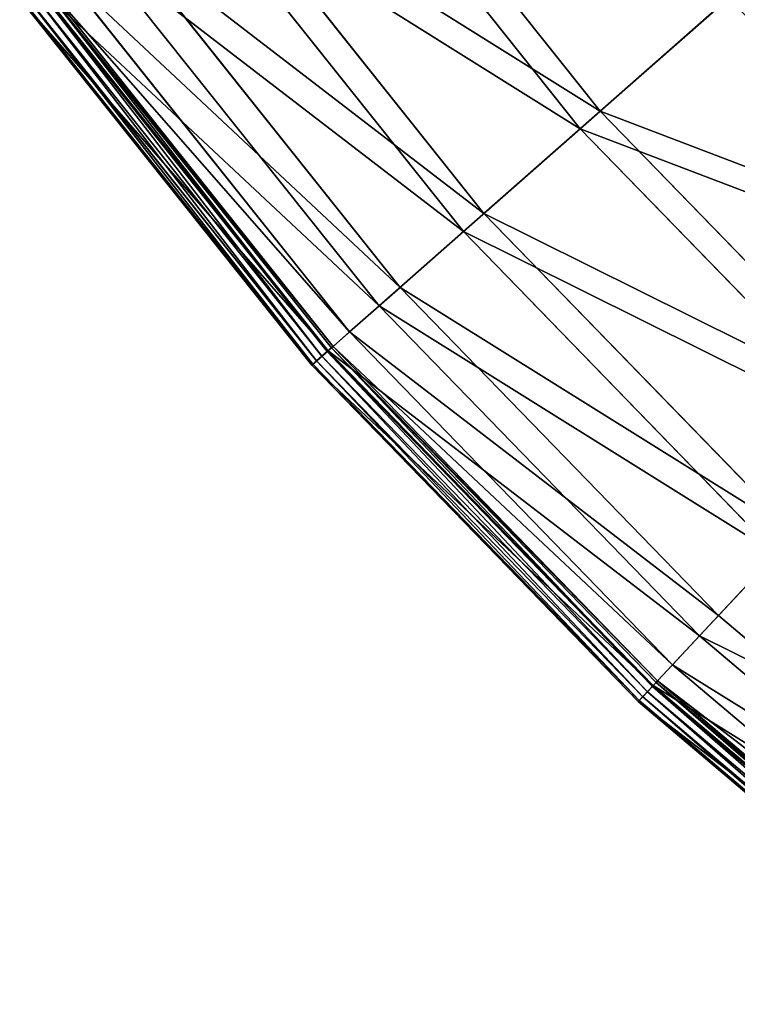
# Model space of a CAD drawing. Extents: x 0 to 1230, y 0 to 270.
# Tile 71 of 245: x 505 to 526, y 28 to 56. Entities that reach past the tile are written whole.
import ezdxf

# ---------------------------------------------------------------- set-up
doc = ezdxf.new("R2010")
doc.units = 0
doc.layers.get('0').update_dxf_attribs({"color": 13, "linetype": 'CONTINUOUS'})

# ---------------------------------------------------------------- blocks, each defined once
blk = doc.blocks.new('GROUP_6')
for p, q in [((34.224, 62.538, 50.667), (41.826, 52.995, 50.667)), ((41.265, 52.501, 50.977), (33.617, 62.101, 50.977)), ((30.666, 59.978, 38.433), (38.537, 50.099, 38.433)), ((37.956, 49.588, 38.668), (30.038, 59.526, 38.668)), ((28.1, 58.132, 25.83), (36.164, 48.011, 25.83)), ((35.569, 47.486, 25.988), (27.456, 57.669, 25.988)), ((26.551, 57.017, 12.977), (34.732, 46.75, 12.977)), ((34.218, 46.297, 0.165), (25.995, 56.618, 0.165)), ((26.047, 56.655, 0.363), (34.266, 46.34, 0.363)), ((41.826, 52.995, 50.667), (46.001, 56.67, 62.412)), ((25.542, 56.292, 0.044), (33.799, 45.928, 0.044)), ((25.704, 56.408, -0.02), (33.948, 46.06, -0.02)), ((34.102, 46.195, 0.024), (25.87, 56.527, 0.024)), ((34.127, 46.217, 13.057), (25.897, 56.547, 13.057)), ((25.392, 56.184, 0.403), (33.66, 45.806, 0.403)), ((25.428, 56.209, 0.199), (33.693, 45.835, 0.199)), ((41.265, 52.501, 50.977), (45.466, 56.199, 62.794)), ((38.537, 50.099, 38.433), (41.826, 52.995, 50.667)), ((41.826, 52.995, 50.667), (50.328, 44.244, 50.667)), ((37.956, 49.588, 38.668), (41.265, 52.501, 50.977)), ((49.818, 43.697, 50.977), (41.265, 52.501, 50.977)), ((36.164, 48.011, 25.83), (38.537, 50.099, 38.433)), ((38.537, 50.099, 38.433), (47.338, 41.04, 38.433)), ((35.569, 47.486, 25.988), (37.956, 49.588, 38.668)), ((46.81, 40.473, 38.668), (37.956, 49.588, 38.668)), ((34.732, 46.75, 12.977), (36.164, 48.011, 25.83)), ((36.164, 48.011, 25.83), (45.182, 38.728, 25.83)), ((34.127, 46.217, 13.057), (35.569, 47.486, 25.988)), ((44.64, 38.148, 25.988), (35.569, 47.486, 25.988)), ((34.266, 46.34, 0.363), (34.732, 46.75, 12.977)), ((34.732, 46.75, 12.977), (43.88, 37.333, 12.977)), ((34.218, 46.297, 0.165), (34.102, 46.195, 0.024)), ((34.266, 46.34, 0.363), (34.218, 46.297, 0.165)), ((43.413, 36.832, 0.165), (34.218, 46.297, 0.165)), ((34.266, 46.34, 0.363), (43.456, 36.879, 0.363)), ((33.66, 45.806, 0.403), (34.127, 46.217, 13.057)), ((33.799, 45.928, 0.044), (33.948, 46.06, -0.02)), ((34.102, 46.195, 0.024), (33.948, 46.06, -0.02)), ((33.948, 46.06, -0.02), (43.167, 36.57, -0.02)), ((43.307, 36.719, 0.024), (34.102, 46.195, 0.024)), ((43.33, 36.744, 13.057), (34.127, 46.217, 13.057)), ((33.66, 45.806, 0.403), (33.693, 45.835, 0.199)), ((33.66, 45.806, 0.403), (42.906, 36.289, 0.403)), ((33.693, 45.835, 0.199), (33.799, 45.928, 0.044)), ((33.693, 45.835, 0.199), (42.936, 36.321, 0.199)), ((33.799, 45.928, 0.044), (43.032, 36.424, 0.044)), ((45.182, 38.728, 25.83), (47.338, 41.04, 38.433)), ((46.81, 40.473, 38.668), (44.64, 38.148, 25.988)), ((43.88, 37.333, 12.977), (45.182, 38.728, 25.83)), ((45.182, 38.728, 25.83), (55.066, 30.375, 25.83)), ((44.64, 38.148, 25.988), (43.33, 36.744, 13.057)), ((54.584, 29.744, 25.988), (44.64, 38.148, 25.988)), ((43.456, 36.879, 0.363), (43.88, 37.333, 12.977)), ((43.88, 37.333, 12.977), (53.906, 28.858, 12.977)), ((43.413, 36.832, 0.165), (43.307, 36.719, 0.024)), ((43.456, 36.879, 0.363), (43.413, 36.832, 0.165)), ((53.491, 28.314, 0.165), (43.413, 36.832, 0.165)), ((43.456, 36.879, 0.363), (53.53, 28.365, 0.363)), ((43.33, 36.744, 13.057), (42.906, 36.289, 0.403)), ((43.032, 36.424, 0.044), (43.167, 36.57, -0.02)), ((43.307, 36.719, 0.024), (43.167, 36.57, -0.02)), ((43.167, 36.57, -0.02), (53.273, 28.029, -0.02)), ((53.397, 28.191, 0.024), (43.307, 36.719, 0.024)), ((53.417, 28.218, 13.057), (43.33, 36.744, 13.057)), ((42.906, 36.289, 0.403), (42.936, 36.321, 0.199)), ((42.906, 36.289, 0.403), (53.039, 27.724, 0.403)), ((42.936, 36.321, 0.199), (43.032, 36.424, 0.044)), ((42.936, 36.321, 0.199), (53.066, 27.759, 0.199)), ((43.032, 36.424, 0.044), (53.152, 27.871, 0.044))]:
    blk.add_line(p, q)
mesh = blk.add_polyface()
corners = [(34.224, 62.538, 50.667), (46.001, 56.67, 62.412), (41.826, 52.995, 50.667), (38.738, 65.786, 62.412)]
mesh.append_faces([[corners[k] for k in face] for face in [(0, 1, 2), (1, 0, 3)]], dxfattribs={"vtx0": -1})
mesh = blk.add_polyface()
corners = [(45.466, 56.199, 62.794), (33.617, 62.101, 50.977), (41.265, 52.501, 50.977), (38.159, 65.369, 62.794)]
mesh.append_faces([[corners[k] for k in face] for face in [(0, 1, 2), (1, 0, 3)]], dxfattribs={"vtx0": -1})
mesh = blk.add_polyface()
corners = [(30.666, 59.978, 38.433), (41.826, 52.995, 50.667), (38.537, 50.099, 38.433), (34.224, 62.538, 50.667)]
mesh.append_faces([[corners[k] for k in face] for face in [(0, 1, 2), (1, 0, 3)]], dxfattribs={"vtx0": -1})
mesh = blk.add_polyface()
corners = [(41.265, 52.501, 50.977), (30.038, 59.526, 38.668), (37.956, 49.588, 38.668), (33.617, 62.101, 50.977)]
mesh.append_faces([[corners[k] for k in face] for face in [(0, 1, 2), (1, 0, 3)]], dxfattribs={"vtx0": -1})
mesh = blk.add_polyface()
corners = [(58.226, 52.708, 74.007), (45.466, 56.199, 62.794), (53.636, 47.789, 62.794), (50.516, 60.645, 74.007)]
mesh.append_faces([[corners[k] for k in face] for face in [(0, 1, 2), (1, 0, 3)]], dxfattribs={"vtx0": -1})
mesh = blk.add_polyface()
corners = [(28.1, 58.132, 25.83), (38.537, 50.099, 38.433), (36.164, 48.011, 25.83), (30.666, 59.978, 38.433)]
mesh.append_faces([[corners[k] for k in face] for face in [(0, 1, 2), (1, 0, 3)]], dxfattribs={"vtx0": -1})
mesh = blk.add_polyface()
corners = [(37.956, 49.588, 38.668), (27.456, 57.669, 25.988), (35.569, 47.486, 25.988), (30.038, 59.526, 38.668)]
mesh.append_faces([[corners[k] for k in face] for face in [(0, 1, 2), (1, 0, 3)]], dxfattribs={"vtx0": -1})
mesh = blk.add_polyface()
corners = [(26.551, 57.017, 12.977), (36.164, 48.011, 25.83), (34.732, 46.75, 12.977), (28.1, 58.132, 25.83)]
mesh.append_faces([[corners[k] for k in face] for face in [(0, 1, 2), (1, 0, 3)]], dxfattribs={"vtx0": -1})
mesh = blk.add_polyface()
corners = [(35.569, 47.486, 25.988), (25.897, 56.547, 13.057), (34.127, 46.217, 13.057), (27.456, 57.669, 25.988)]
mesh.append_faces([[corners[k] for k in face] for face in [(0, 1, 2), (1, 0, 3)]], dxfattribs={"vtx0": -1})
mesh = blk.add_polyface()
corners = [(26.047, 56.655, 0.363), (34.732, 46.75, 12.977), (34.266, 46.34, 0.363), (26.551, 57.017, 12.977)]
mesh.append_faces([[corners[k] for k in face] for face in [(0, 1, 2), (1, 0, 3)]], dxfattribs={"vtx0": -1})
mesh = blk.add_polyface()
corners = [(25.995, 56.618, 0.165), (34.102, 46.195, 0.024), (25.87, 56.527, 0.024), (34.218, 46.297, 0.165)]
mesh.append_faces([[corners[k] for k in face] for face in [(0, 1, 2), (1, 0, 3)]], dxfattribs={"vtx0": -1})
mesh = blk.add_polyface()
corners = [(25.995, 56.618, 0.165), (34.266, 46.34, 0.363), (34.218, 46.297, 0.165), (26.047, 56.655, 0.363)]
mesh.append_faces([[corners[k] for k in face] for face in [(0, 1, 2), (1, 0, 3)]], dxfattribs={"vtx0": -1})
mesh = blk.add_polyface()
corners = [(41.826, 52.995, 50.667), (54.122, 48.31, 62.412), (50.328, 44.244, 50.667), (46.001, 56.67, 62.412)]
mesh.append_faces([[corners[k] for k in face] for face in [(0, 1, 2), (1, 0, 3)]], dxfattribs={"vtx0": -1})
mesh = blk.add_polyface()
corners = [(34.127, 46.217, 13.057), (25.392, 56.184, 0.403), (33.66, 45.806, 0.403), (25.897, 56.547, 13.057)]
mesh.append_faces([[corners[k] for k in face] for face in [(0, 1, 2), (1, 0, 3)]], dxfattribs={"vtx0": -1})
mesh = blk.add_polyface()
corners = [(25.542, 56.292, 0.044), (33.693, 45.835, 0.199), (25.428, 56.209, 0.199), (33.799, 45.928, 0.044)]
mesh.append_faces([[corners[k] for k in face] for face in [(0, 1, 2), (1, 0, 3)]], dxfattribs={"vtx0": -1})
mesh = blk.add_polyface()
corners = [(25.704, 56.408, -0.02), (33.799, 45.928, 0.044), (25.542, 56.292, 0.044), (33.948, 46.06, -0.02)]
mesh.append_faces([[corners[k] for k in face] for face in [(0, 1, 2), (1, 0, 3)]], dxfattribs={"vtx0": -1})
mesh = blk.add_polyface()
corners = [(25.87, 56.527, 0.024), (33.948, 46.06, -0.02), (25.704, 56.408, -0.02), (34.102, 46.195, 0.024)]
mesh.append_faces([[corners[k] for k in face] for face in [(0, 1, 2), (1, 0, 3)]], dxfattribs={"vtx0": -1})
mesh = blk.add_polyface()
corners = [(25.392, 56.184, 0.403), (33.693, 45.835, 0.199), (33.66, 45.806, 0.403), (25.428, 56.209, 0.199)]
mesh.append_faces([[corners[k] for k in face] for face in [(0, 1, 2), (1, 0, 3)]], dxfattribs={"vtx0": -1})
mesh = blk.add_polyface()
corners = [(53.636, 47.789, 62.794), (41.265, 52.501, 50.977), (49.818, 43.697, 50.977), (45.466, 56.199, 62.794)]
mesh.append_faces([[corners[k] for k in face] for face in [(0, 1, 2), (1, 0, 3)]], dxfattribs={"vtx0": -1})
mesh = blk.add_polyface()
corners = [(38.537, 50.099, 38.433), (50.328, 44.244, 50.667), (47.338, 41.04, 38.433), (41.826, 52.995, 50.667)]
mesh.append_faces([[corners[k] for k in face] for face in [(0, 1, 2), (1, 0, 3)]], dxfattribs={"vtx0": -1})
mesh = blk.add_polyface()
corners = [(49.818, 43.697, 50.977), (37.956, 49.588, 38.668), (46.81, 40.473, 38.668), (41.265, 52.501, 50.977)]
mesh.append_faces([[corners[k] for k in face] for face in [(0, 1, 2), (1, 0, 3)]], dxfattribs={"vtx0": -1})
mesh = blk.add_polyface()
corners = [(36.164, 48.011, 25.83), (47.338, 41.04, 38.433), (45.182, 38.728, 25.83), (38.537, 50.099, 38.433)]
mesh.append_faces([[corners[k] for k in face] for face in [(0, 1, 2), (1, 0, 3)]], dxfattribs={"vtx0": -1})
mesh = blk.add_polyface()
corners = [(46.81, 40.473, 38.668), (35.569, 47.486, 25.988), (44.64, 38.148, 25.988), (37.956, 49.588, 38.668)]
mesh.append_faces([[corners[k] for k in face] for face in [(0, 1, 2), (1, 0, 3)]], dxfattribs={"vtx0": -1})
mesh = blk.add_polyface()
corners = [(34.732, 46.75, 12.977), (45.182, 38.728, 25.83), (43.88, 37.333, 12.977), (36.164, 48.011, 25.83)]
mesh.append_faces([[corners[k] for k in face] for face in [(0, 1, 2), (1, 0, 3)]], dxfattribs={"vtx0": -1})
mesh = blk.add_polyface()
corners = [(44.64, 38.148, 25.988), (34.127, 46.217, 13.057), (43.33, 36.744, 13.057), (35.569, 47.486, 25.988)]
mesh.append_faces([[corners[k] for k in face] for face in [(0, 1, 2), (1, 0, 3)]], dxfattribs={"vtx0": -1})
mesh = blk.add_polyface()
corners = [(34.266, 46.34, 0.363), (43.88, 37.333, 12.977), (43.456, 36.879, 0.363), (34.732, 46.75, 12.977)]
mesh.append_faces([[corners[k] for k in face] for face in [(0, 1, 2), (1, 0, 3)]], dxfattribs={"vtx0": -1})
mesh = blk.add_polyface()
corners = [(34.218, 46.297, 0.165), (43.307, 36.719, 0.024), (34.102, 46.195, 0.024), (43.413, 36.832, 0.165)]
mesh.append_faces([[corners[k] for k in face] for face in [(0, 1, 2), (1, 0, 3)]], dxfattribs={"vtx0": -1})
mesh = blk.add_polyface()
corners = [(34.218, 46.297, 0.165), (43.456, 36.879, 0.363), (43.413, 36.832, 0.165), (34.266, 46.34, 0.363)]
mesh.append_faces([[corners[k] for k in face] for face in [(0, 1, 2), (1, 0, 3)]], dxfattribs={"vtx0": -1})
mesh = blk.add_polyface()
corners = [(43.33, 36.744, 13.057), (33.66, 45.806, 0.403), (42.906, 36.289, 0.403), (34.127, 46.217, 13.057)]
mesh.append_faces([[corners[k] for k in face] for face in [(0, 1, 2), (1, 0, 3)]], dxfattribs={"vtx0": -1})
mesh = blk.add_polyface()
corners = [(33.948, 46.06, -0.02), (43.032, 36.424, 0.044), (33.799, 45.928, 0.044), (43.167, 36.57, -0.02)]
mesh.append_faces([[corners[k] for k in face] for face in [(0, 1, 2), (1, 0, 3)]], dxfattribs={"vtx0": -1})
mesh = blk.add_polyface()
corners = [(34.102, 46.195, 0.024), (43.167, 36.57, -0.02), (33.948, 46.06, -0.02), (43.307, 36.719, 0.024)]
mesh.append_faces([[corners[k] for k in face] for face in [(0, 1, 2), (1, 0, 3)]], dxfattribs={"vtx0": -1})
mesh = blk.add_polyface()
corners = [(33.66, 45.806, 0.403), (42.936, 36.321, 0.199), (42.906, 36.289, 0.403), (33.693, 45.835, 0.199)]
mesh.append_faces([[corners[k] for k in face] for face in [(0, 1, 2), (1, 0, 3)]], dxfattribs={"vtx0": -1})
mesh = blk.add_polyface()
corners = [(33.799, 45.928, 0.044), (42.936, 36.321, 0.199), (33.693, 45.835, 0.199), (43.032, 36.424, 0.044)]
mesh.append_faces([[corners[k] for k in face] for face in [(0, 1, 2), (1, 0, 3)]], dxfattribs={"vtx0": -1})
mesh = blk.add_polyface()
corners = [(47.338, 41.04, 38.433), (55.066, 30.375, 25.83), (45.182, 38.728, 25.83), (56.985, 32.886, 38.433)]
mesh.append_faces([[corners[k] for k in face] for face in [(0, 1, 2), (1, 0, 3)]], dxfattribs={"vtx0": -1})
mesh = blk.add_polyface()
corners = [(56.515, 32.271, 38.668), (44.64, 38.148, 25.988), (54.584, 29.744, 25.988), (46.81, 40.473, 38.668)]
mesh.append_faces([[corners[k] for k in face] for face in [(0, 1, 2), (1, 0, 3)]], dxfattribs={"vtx0": -1})
mesh = blk.add_polyface()
corners = [(43.88, 37.333, 12.977), (55.066, 30.375, 25.83), (53.906, 28.858, 12.977), (45.182, 38.728, 25.83)]
mesh.append_faces([[corners[k] for k in face] for face in [(0, 1, 2), (1, 0, 3)]], dxfattribs={"vtx0": -1})
mesh = blk.add_polyface()
corners = [(54.584, 29.744, 25.988), (43.33, 36.744, 13.057), (53.417, 28.218, 13.057), (44.64, 38.148, 25.988)]
mesh.append_faces([[corners[k] for k in face] for face in [(0, 1, 2), (1, 0, 3)]], dxfattribs={"vtx0": -1})
mesh = blk.add_polyface()
corners = [(43.456, 36.879, 0.363), (53.906, 28.858, 12.977), (53.53, 28.365, 0.363), (43.88, 37.333, 12.977)]
mesh.append_faces([[corners[k] for k in face] for face in [(0, 1, 2), (1, 0, 3)]], dxfattribs={"vtx0": -1})
mesh = blk.add_polyface()
corners = [(43.413, 36.832, 0.165), (53.397, 28.191, 0.024), (43.307, 36.719, 0.024), (53.491, 28.314, 0.165)]
mesh.append_faces([[corners[k] for k in face] for face in [(0, 1, 2), (1, 0, 3)]], dxfattribs={"vtx0": -1})
mesh = blk.add_polyface()
corners = [(43.456, 36.879, 0.363), (53.491, 28.314, 0.165), (43.413, 36.832, 0.165), (53.53, 28.365, 0.363)]
mesh.append_faces([[corners[k] for k in face] for face in [(0, 1, 2), (1, 0, 3)]], dxfattribs={"vtx0": -1})
mesh = blk.add_polyface()
corners = [(53.417, 28.218, 13.057), (42.906, 36.289, 0.403), (53.039, 27.724, 0.403), (43.33, 36.744, 13.057)]
mesh.append_faces([[corners[k] for k in face] for face in [(0, 1, 2), (1, 0, 3)]], dxfattribs={"vtx0": -1})
mesh = blk.add_polyface()
corners = [(43.167, 36.57, -0.02), (53.152, 27.871, 0.044), (43.032, 36.424, 0.044), (53.273, 28.029, -0.02)]
mesh.append_faces([[corners[k] for k in face] for face in [(0, 1, 2), (1, 0, 3)]], dxfattribs={"vtx0": -1})
mesh = blk.add_polyface()
corners = [(43.307, 36.719, 0.024), (53.273, 28.029, -0.02), (43.167, 36.57, -0.02), (53.397, 28.191, 0.024)]
mesh.append_faces([[corners[k] for k in face] for face in [(0, 1, 2), (1, 0, 3)]], dxfattribs={"vtx0": -1})
mesh = blk.add_polyface()
corners = [(53.039, 27.724, 0.403), (42.936, 36.321, 0.199), (53.066, 27.759, 0.199), (42.906, 36.289, 0.403)]
mesh.append_faces([[corners[k] for k in face] for face in [(0, 1, 2), (1, 0, 3)]], dxfattribs={"vtx0": -1})
mesh = blk.add_polyface()
corners = [(43.032, 36.424, 0.044), (53.066, 27.759, 0.199), (42.936, 36.321, 0.199), (53.152, 27.871, 0.044)]
mesh.append_faces([[corners[k] for k in face] for face in [(0, 1, 2), (1, 0, 3)]], dxfattribs={"vtx0": -1})
blk = doc.blocks.new('COMPONENT_3')
blk.add_blockref('GROUP_6', (0, 0))
blk = doc.blocks.new('GROUP_25')
blk.add_blockref('COMPONENT_3', (479.98, -0.02, 0.02))

msp = doc.modelspace()

# ---------------------------------------------------------------- block references
msp.add_blockref('GROUP_25', (0, 0))

doc.saveas('drawing.dxf')
